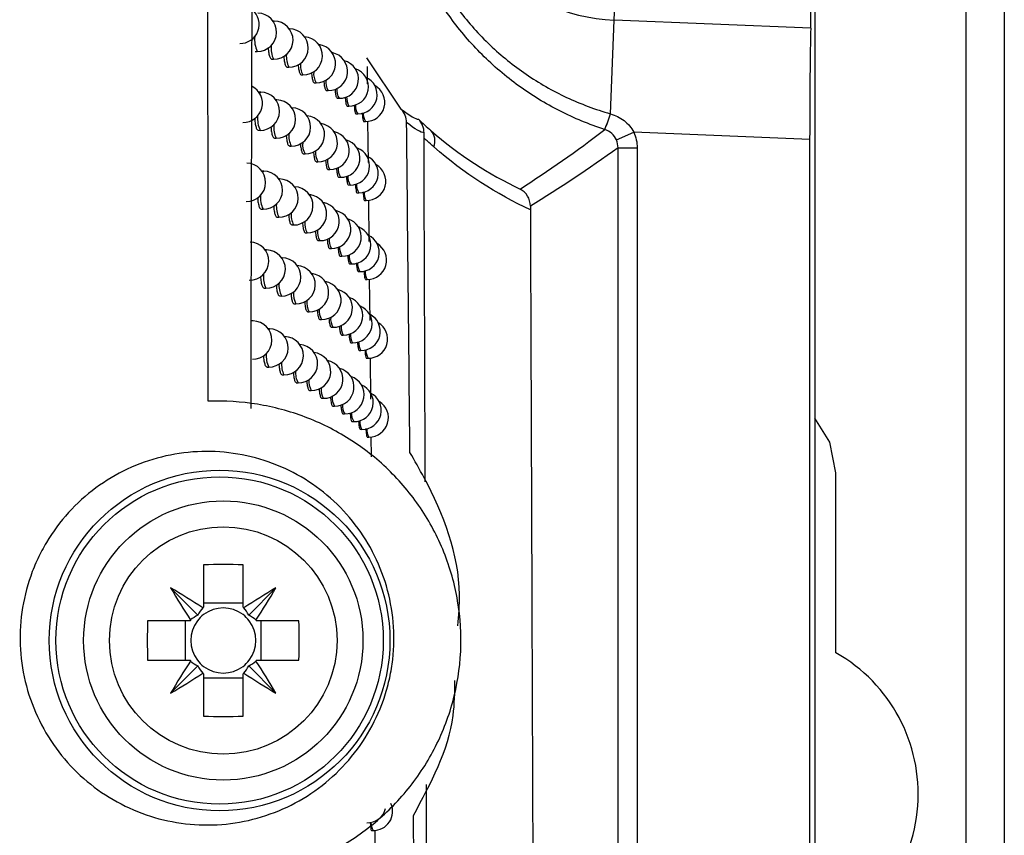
# Model space of a CAD drawing. Header units: millimetres. Extents: x 15231 to 16570, y 10019 to 11489.
# Tile 111 of 206: x 16110 to 16136, y 10589 to 10610. Entities that reach past the tile are written whole.
import ezdxf

# ---------------------------------------------------------------- set-up
doc = ezdxf.new("R2010")
doc.units = ezdxf.units.MM

msp = doc.modelspace()

# ---------------------------------------------------------------- linework, layer by layer
at = {"color": 7, "linetype": 'Continuous', "lineweight": 25}
for p, q in [((16131.091, 10924.651), (16131.091, 10564.564)), ((16135.047, 10564.608), (16135.047, 10924.608)), ((16136.047, 10924.608), (16136.047, 10564.608)), ((16125.852, 10609.842), (16125.886, 10610.673)), ((16116.965, 10609.817), (16116.932, 10609.818)), ((16125.751, 10607.393), (16125.852, 10609.842)), ((16130.987, 10609.632), (16125.852, 10609.842)), ((16117.364, 10609.612), (16117.36, 10609.612)), ((16116.471, 10609.024), (16116.519, 10609.023)), ((16116.898, 10608.818), (16116.947, 10608.817)), ((16120.286, 10607.511), (16119.389, 10608.853)), ((16117.297, 10608.613), (16117.346, 10608.612)), ((16119.392, 10608.627), (16119.397, 10608.178)), ((16117.668, 10608.408), (16117.716, 10608.407)), ((16116.614, 10607.959), (16116.563, 10607.959)), ((16118.01, 10608.204), (16118.059, 10608.203)), ((16118.325, 10608), (16118.373, 10607.999)), ((16117.034, 10607.753), (16117.009, 10607.753)), ((16118.611, 10607.797), (16118.659, 10607.796)), ((16118.869, 10607.594), (16118.917, 10607.593)), ((16119.1, 10607.392), (16119.146, 10607.391)), ((16119.302, 10607.19), (16119.348, 10607.189)), ((16119.407, 10607.199), (16119.418, 10606.115)), ((16116.548, 10606.96), (16116.596, 10606.959)), ((16116.968, 10606.754), (16117.016, 10606.753)), ((16125.908, 10606.707), (16126.366, 10606.909)), ((16130.96, 10606.72), (16126.366, 10606.909)), ((16130.96, 10564.695), (16130.96, 10606.72)), ((16117.36, 10606.549), (16117.408, 10606.548)), ((16125.951, 10569.704), (16125.951, 10606.505)), ((16125.951, 10606.505), (16126.451, 10606.505)), ((16126.451, 10606.505), (16126.451, 10569.204)), ((16117.723, 10606.344), (16117.772, 10606.343)), ((16116.69, 10605.895), (16116.645, 10605.896)), ((16118.06, 10606.14), (16118.108, 10606.139)), ((16118.368, 10605.936), (16118.416, 10605.936)), ((16117.102, 10605.69), (16117.085, 10605.69)), ((16118.649, 10605.733), (16118.696, 10605.732)), ((16118.902, 10605.531), (16118.949, 10605.53)), ((16119.127, 10605.328), (16119.174, 10605.328)), ((16119.326, 10605.127), (16119.372, 10605.126)), ((16119.428, 10605.136), (16119.44, 10604.053)), ((16116.624, 10604.896), (16116.672, 10604.895)), ((16117.036, 10604.691), (16117.085, 10604.69)), ((16117.421, 10604.486), (16117.469, 10604.485)), ((16117.778, 10604.281), (16117.826, 10604.28)), ((16118.108, 10604.077), (16118.156, 10604.076)), ((16118.41, 10603.874), (16118.458, 10603.873)), ((16116.765, 10603.833), (16116.727, 10603.834)), ((16117.17, 10603.628), (16117.16, 10603.628)), ((16118.686, 10603.671), (16118.733, 10603.67)), ((16118.934, 10603.468), (16118.981, 10603.467)), ((16119.155, 10603.266), (16119.202, 10603.265)), ((16119.45, 10603.073), (16119.461, 10601.992)), ((16116.698, 10602.834), (16116.747, 10602.833)), ((16119.349, 10603.064), (16119.395, 10603.064)), ((16117.103, 10602.629), (16117.152, 10602.628)), ((16117.481, 10602.424), (16117.53, 10602.423)), ((16117.832, 10602.219), (16117.88, 10602.219)), ((16116.413, 10601.978), (16116.362, 10601.979)), ((16118.155, 10602.016), (16118.204, 10602.015)), ((16118.452, 10601.812), (16118.5, 10601.811)), ((16116.838, 10601.772), (16116.808, 10601.772)), ((16117.236, 10601.567), (16117.233, 10601.567)), ((16118.722, 10601.609), (16118.77, 10601.608)), ((16118.966, 10601.407), (16119.013, 10601.406)), ((16119.182, 10601.205), (16119.229, 10601.204)), ((16119.471, 10601.011), (16119.482, 10599.932)), ((16116.772, 10600.773), (16116.82, 10600.772)), ((16119.372, 10601.003), (16119.418, 10601.002)), ((16117.169, 10600.568), (16117.218, 10600.567)), ((16117.54, 10600.363), (16117.589, 10600.362)), ((16117.885, 10600.159), (16117.933, 10600.158)), ((16118.202, 10599.955), (16118.25, 10599.954)), ((16118.494, 10599.752), (16118.541, 10599.751)), ((16118.758, 10599.549), (16118.806, 10599.548)), ((16118.997, 10599.346), (16119.044, 10599.345)), ((16119.209, 10599.144), (16119.256, 10599.144)), ((16119.492, 10598.95), (16119.497, 10598.429)), ((16119.395, 10598.943), (16119.441, 10598.942)), ((16131.647, 10593.303), (16131.647, 10598.008)), ((16115.119, 10595.601), (16115.119, 10594.491)), ((16116.149, 10594.491), (16116.149, 10595.601)), ((16114.969, 10594.288), (16114.258, 10594.999)), ((16116.298, 10594.288), (16117.009, 10594.999)), ((16115.119, 10594.607), (16116.149, 10594.607)), ((16114.766, 10594.139), (16113.656, 10594.139)), ((16114.65, 10593.109), (16114.65, 10594.139)), ((16117.611, 10594.139), (16116.501, 10594.139)), ((16116.617, 10594.139), (16116.617, 10593.109)), ((16113.656, 10593.109), (16114.766, 10593.109)), ((16116.501, 10593.109), (16117.611, 10593.109)), ((16114.969, 10592.959), (16114.258, 10592.248)), ((16116.298, 10592.959), (16117.009, 10592.248)), ((16115.119, 10592.756), (16115.119, 10591.646)), ((16116.149, 10592.64), (16115.119, 10592.64)), ((16116.149, 10591.646), (16116.149, 10592.756)), ((16119.505, 10588.658), (16119.551, 10588.657)), ((16119.592, 10588.663), (16119.601, 10587.766))]:
    msp.add_line(p, q, dxfattribs=at)
at = {"color": 7, "linetype": 'Continuous', "lineweight": 25, "flags": 128}
for points in [[(16116.945, 10609.799), (16116.964, 10609.817), (16116.965, 10609.817)], [(16117.36, 10609.611), (16117.363, 10609.612), (16117.364, 10609.612)], [(16116.586, 10607.922), (16116.614, 10607.959), (16116.614, 10607.959)], [(16117.018, 10607.741), (16117.034, 10607.753), (16117.034, 10607.753)], [(16116.665, 10605.866), (16116.69, 10605.895), (16116.69, 10605.895)], [(16117.09, 10605.683), (16117.102, 10605.69), (16117.102, 10605.69)], [(16116.743, 10603.811), (16116.764, 10603.833), (16116.765, 10603.833)], [(16117.162, 10603.625), (16117.169, 10603.628), (16117.17, 10603.628)], [(16116.819, 10601.756), (16116.838, 10601.772), (16116.838, 10601.772)], [(16117.233, 10601.566), (16117.236, 10601.567), (16117.236, 10601.567)], [(16131.647, 10598.008), (16131.487, 10598.811), (16131.091, 10599.432)]]:
    msp.add_lwpolyline(points, dxfattribs=at)
at = {"color": 7, "linetype": 'Continuous', "lineweight": 25}
for centre, radius in [((16115.537, 10593.624), 4.452), ((16115.537, 10593.624), 4.278), ((16115.634, 10593.624), 3.65), ((16115.634, 10593.624), 2.973)]:
    msp.add_circle(centre, radius, dxfattribs=at)
for centre, radius, start, end in [((16126.047, 10614.608), 4.77, 92.3498, 267.6502), ((16116.071, 10609.729), 0.5, 268.9784, 50.0938), ((16116.528, 10609.523), 0.5, 268.9784, 88.9784), ((16116.956, 10609.317), 0.5, 268.9784, 88.9784), ((16117.355, 10609.112), 0.5, 268.9784, 88.9784), ((16117.216, 10609.338), 0.765, 174.768, 204.324), ((16117.725, 10608.907), 0.5, 268.9784, 86.1335), ((16117.604, 10609.119), 0.723, 175.8802, 204.6457), ((16118.068, 10608.703), 0.5, 268.9784, 82.6648), ((16118.382, 10608.499), 0.5, 268.9784, 79.0095), ((16117.968, 10608.902), 0.687, 176.8976, 204.9612), ((16118.668, 10608.296), 0.5, 268.9784, 75.1266), ((16118.134, 10608.651), 0.484, 172.8311, 210.2781), ((16118.456, 10608.437), 0.461, 173.7408, 210.5439), ((16118.925, 10608.093), 0.5, 268.9784, 70.9682), ((16118.752, 10608.225), 0.441, 174.5857, 210.8015), ((16119.155, 10607.891), 0.5, 268.9784, 66.4784), ((16116.157, 10607.665), 0.5, 268.9784, 62.6035), ((16116.605, 10607.459), 0.5, 268.9784, 88.9784), ((16119.022, 10608.015), 0.424, 175.3658, 211.0482), ((16119.357, 10607.689), 0.5, 268.9784, 61.5982), ((16117.025, 10607.253), 0.5, 268.9784, 88.9784), ((16119.266, 10607.806), 0.409, 176.0787, 211.2811), ((16117.417, 10607.048), 0.5, 268.9784, 88.9784), ((16119.484, 10607.598), 0.396, 176.7202, 211.4965), ((16117.281, 10607.27), 0.752, 175.0941, 204.4158), ((16117.781, 10606.843), 0.5, 268.9784, 85.3163), ((16119.676, 10607.392), 0.385, 177.2847, 211.6907), ((16122.772, 10608.249), 3.099, 335.8831, 343.9696), ((16122.766, 10608.25), 3.108, 335.9204, 343.9853), ((16117.664, 10607.051), 0.713, 176.162, 204.7311), ((16118.117, 10606.639), 0.5, 268.9784, 81.8586), ((16120.773, 10606.684), 0.394, 336.4971, 42.881), ((16118.023, 10606.835), 0.678, 177.1438, 205.0405), ((16118.425, 10606.435), 0.5, 268.9784, 78.2115), ((16118.705, 10606.232), 0.5, 268.9784, 74.3345), ((16118.185, 10606.585), 0.478, 173.0554, 210.3425), ((16118.501, 10606.372), 0.457, 173.9368, 210.6028), ((16118.958, 10606.03), 0.5, 268.9784, 70.1806), ((16118.792, 10606.16), 0.438, 174.7555, 210.8545), ((16119.183, 10605.828), 0.5, 268.9784, 65.6958), ((16116.241, 10605.601), 0.5, 268.9784, 88.9784), ((16119.057, 10605.95), 0.421, 175.511, 211.0951), ((16119.381, 10605.626), 0.5, 268.9784, 60.8202), ((16116.681, 10605.395), 0.5, 268.9784, 88.9784), ((16117.093, 10605.19), 0.5, 268.9784, 88.9784), ((16119.296, 10605.741), 0.406, 176.2005, 211.3216), ((16117.478, 10604.985), 0.5, 268.9784, 87.7949), ((16119.51, 10605.534), 0.394, 176.8196, 211.5305), ((16117.346, 10605.203), 0.741, 175.4054, 204.5054), ((16117.835, 10604.78), 0.5, 268.9784, 84.5046), ((16119.698, 10605.328), 0.384, 177.3631, 211.7181), ((16117.723, 10604.985), 0.703, 176.4327, 204.8145), ((16118.165, 10604.576), 0.5, 268.9784, 81.057), ((16118.076, 10604.769), 0.67, 177.381, 205.118), ((16118.467, 10604.373), 0.5, 268.9784, 77.4175), ((16118.742, 10604.17), 0.5, 268.9784, 73.546), ((16118.234, 10604.52), 0.473, 173.2719, 210.4054), ((16118.545, 10604.307), 0.452, 174.1262, 210.6602), ((16118.99, 10603.967), 0.5, 268.9784, 69.3962), ((16118.831, 10604.096), 0.434, 174.9196, 210.9061), ((16119.211, 10603.765), 0.5, 268.9784, 64.9154), ((16116.323, 10603.539), 0.5, 268.9784, 88.9784), ((16119.091, 10603.886), 0.418, 175.6511, 211.1406), ((16119.404, 10603.564), 0.5, 268.9784, 60.0457), ((16116.756, 10603.333), 0.5, 268.9784, 88.9784), ((16117.161, 10603.128), 0.5, 268.9784, 88.9784), ((16119.326, 10603.678), 0.404, 176.3177, 211.3607), ((16117.538, 10602.923), 0.5, 268.9784, 86.9764), ((16119.536, 10603.47), 0.392, 176.9152, 211.5632), ((16117.41, 10603.137), 0.729, 175.7033, 204.5929), ((16117.889, 10602.718), 0.5, 268.9784, 83.6983), ((16119.72, 10603.265), 0.382, 177.4383, 211.7443), ((16117.781, 10602.92), 0.694, 176.693, 204.8961), ((16118.213, 10602.515), 0.5, 268.9784, 80.26), ((16118.129, 10602.705), 0.663, 177.6097, 205.1938), ((16118.509, 10602.311), 0.5, 268.9784, 76.6273), ((16118.779, 10602.108), 0.5, 268.9784, 72.7608), ((16118.283, 10602.456), 0.468, 173.4811, 210.4668), ((16119.022, 10601.906), 0.5, 268.9784, 68.6149), ((16118.589, 10602.243), 0.448, 174.3092, 210.7161), ((16118.869, 10602.033), 0.43, 175.078, 210.9562), ((16119.238, 10601.704), 0.5, 268.9784, 63.1362), ((16116.404, 10601.478), 0.5, 268.9784, 88.9784), ((16119.125, 10601.823), 0.415, 175.7862, 211.1847), ((16119.427, 10601.502), 0.5, 268.9784, 59.2749), ((16116.829, 10601.272), 0.5, 268.9784, 88.9784), ((16117.227, 10601.067), 0.5, 268.9784, 88.9784), ((16119.356, 10601.615), 0.402, 176.4306, 211.3986), ((16117.598, 10600.862), 0.5, 268.9784, 86.1639), ((16119.561, 10601.408), 0.39, 177.007, 211.5947), ((16117.474, 10601.072), 0.719, 175.989, 204.6785), ((16117.942, 10600.658), 0.5, 268.9784, 82.8969), ((16119.742, 10601.203), 0.381, 177.5102, 211.7695), ((16117.839, 10600.856), 0.685, 176.9436, 204.9759), ((16118.259, 10600.454), 0.5, 268.9784, 79.4672), ((16118.007, 10600.606), 0.484, 172.8226, 210.2757), ((16118.55, 10600.251), 0.5, 268.9784, 75.8409), ((16118.815, 10600.048), 0.5, 268.9784, 71.979), ((16118.332, 10600.393), 0.463, 173.6833, 210.5268), ((16119.053, 10599.845), 0.5, 268.9784, 67.8369), ((16118.632, 10600.181), 0.444, 174.4859, 210.7706), ((16118.907, 10599.971), 0.427, 175.2309, 211.005), ((16119.265, 10599.643), 0.5, 268.9784, 63.9376), ((16119.159, 10599.762), 0.412, 175.9164, 211.2275), ((16119.45, 10599.442), 0.5, 268.9784, 58.5078), ((16119.385, 10599.554), 0.4, 176.5393, 211.4352), ((16119.587, 10599.347), 0.389, 177.0952, 211.6251), ((16119.763, 10599.142), 0.379, 177.5791, 211.7937), ((16115.634, 10581.862), 13.748, 87.8532, 92.1468), ((16101.446, 10573.431), 25.087, 57.0317, 59.2889), ((16135.826, 10607.811), 25.087, 210.7111, 212.9683), ((16129.821, 10573.431), 25.087, 120.7111, 122.9683), ((16095.441, 10607.811), 25.087, 327.0317, 329.2889), ((16115.634, 10593.624), 1.009, 120.6959, 122.1131), ((16115.634, 10593.624), 0.851, 52.7589, 127.2411), ((16115.634, 10593.624), 1.009, 57.8869, 59.3041), ((16127.395, 10593.624), 13.748, 177.8532, 182.1468), ((16115.634, 10593.624), 1.009, 147.8869, 149.3041), ((16115.634, 10593.624), 0.851, 142.7589, 217.2411), ((16115.634, 10593.624), 0.851, 127.2411, 142.7589), ((16115.634, 10593.624), 0.851, 37.2411, 52.7589), ((16115.634, 10593.624), 0.851, 322.7589, 37.2411), ((16115.634, 10593.624), 1.009, 30.6959, 32.1131), ((16103.872, 10593.624), 13.748, 357.8532, 2.1468), ((16129.547, 10589.608), 4.25, 291.2974, 60.3884), ((16135.826, 10579.436), 25.087, 147.0317, 149.2889), ((16115.634, 10593.624), 1.009, 210.6959, 212.1131), ((16115.634, 10593.624), 0.851, 217.2411, 232.7589), ((16115.634, 10593.624), 0.851, 307.2411, 322.7589), ((16115.634, 10593.624), 1.009, 327.8869, 329.3041), ((16095.441, 10579.436), 25.087, 30.7111, 32.9683), ((16115.634, 10593.624), 0.851, 232.7589, 307.2411), ((16101.446, 10613.816), 25.087, 300.7111, 302.9683), ((16115.634, 10593.624), 1.009, 237.8869, 239.3041), ((16115.634, 10593.624), 1.009, 300.6959, 302.1131), ((16129.821, 10613.816), 25.087, 237.0317, 239.2889), ((16115.634, 10605.385), 13.748, 267.8532, 272.1468), ((16119.394, 10589.358), 0.5, 268.9784, 345.2901), ((16119.56, 10589.157), 0.5, 268.9784, 24.1101), ((16119.868, 10588.854), 0.374, 177.8805, 211.9003)]:
    msp.add_arc(centre, radius, start, end, dxfattribs=at)
for centre, major_axis, ratio, start_param, end_param in [((16130.977, 10610.464), (0, 1.001), 0.01744, 3.729908, 4.711673), ((16131.021, 10606.718), (0, 3.503), 0.01744, 0.588315, 1.57008), ((16115.803, 10593.867), (0.561, 0.803), 0.953027, 1.471745, 1.706348), ((16115.464, 10593.867), (-0.561, 0.803), 0.953027, 4.576838, 4.811441), ((16115.39, 10593.454), (0.803, 0.561), 0.953027, 1.435245, 1.669848), ((16115.877, 10593.454), (0.803, -0.561), 0.953027, 1.471745, 1.706348), ((16115.39, 10593.793), (0.803, -0.561), 0.953027, 4.613337, 4.84794), ((16115.877, 10593.793), (0.803, 0.561), 0.953027, 4.576838, 4.811441), ((16115.803, 10593.38), (-0.561, 0.803), 0.953027, 1.435245, 1.669848), ((16115.464, 10593.38), (0.561, 0.803), 0.953027, 4.613337, 4.84794)]:
    msp.add_ellipse(centre, major_axis=major_axis, ratio=ratio, start_param=start_param, end_param=end_param, dxfattribs=at)
for points in [[(16115.241, 10599.877), (16115.21, 10633.466), (16115.189, 10667.076), (16115.176, 10700.696)], [(16120.425, 10607.161), (16120.424, 10607.29), (16120.374, 10607.415), (16120.286, 10607.511)], [(16120.286, 10607.511), (16120.511, 10607.335), (16120.662, 10607.254), (16120.736, 10607.248)], [(16125.751, 10607.393), (16125.752, 10607.393), (16125.753, 10607.393), (16125.754, 10607.392)], [(16120.512, 10598.542), (16120.484, 10601.412), (16120.455, 10604.285), (16120.425, 10607.161)], [(16120.88, 10606.893), (16120.804, 10606.901), (16120.651, 10606.984), (16120.425, 10607.161)], [(16121.061, 10606.952), (16121.798, 10606.31), (16122.58, 10605.81), (16123.389, 10605.425)], [(16123.389, 10605.425), (16124.133, 10605.904), (16124.872, 10606.415), (16125.604, 10606.982)], [(16125.604, 10606.982), (16125.603, 10606.982), (16125.602, 10606.982), (16125.601, 10606.983)], [(16125.908, 10606.707), (16125.851, 10606.837), (16125.739, 10606.938), (16125.604, 10606.982)], [(16120.88, 10606.756), (16120.88, 10606.802), (16120.88, 10606.848), (16120.88, 10606.893)], [(16125.951, 10606.505), (16125.951, 10606.575), (16125.936, 10606.643), (16125.908, 10606.707)], [(16126.366, 10606.909), (16126.422, 10606.781), (16126.451, 10606.645), (16126.451, 10606.505)], [(16123.66, 10604.882), (16122.78, 10605.292), (16121.931, 10605.83), (16121.134, 10606.527)], [(16125.951, 10606.505), (16125.187, 10605.948), (16124.424, 10605.447), (16123.66, 10604.978)], [(16123.66, 10604.978), (16123.66, 10604.946), (16123.66, 10604.913), (16123.66, 10604.882)]]:
    msp.add_open_spline(points, degree=3, dxfattribs=at)
for points, knots in [([(16117.145, 10698.002), (16116.892, 10681.619), (16116.712, 10665.225), (16116.459, 10632.445), (16116.386, 10616.063), (16116.35, 10599.69)], [0, 0, 0, 0, 0.5, 0.5, 1, 1, 1, 1]), ([(16125.601, 10606.983), (16125.197, 10607.113), (16124.806, 10607.274), (16124.05, 10607.657), (16123.69, 10607.878), (16123.014, 10608.369), (16122.696, 10608.64), (16122.249, 10609.087), (16122.105, 10609.243), (16121.831, 10609.563), (16121.702, 10609.727), (16121.333, 10610.235), (16121.115, 10610.591), (16120.733, 10611.34), (16120.571, 10611.734), (16120.312, 10612.531), (16120.214, 10612.938), (16120.083, 10613.769), (16120.05, 10614.196), (16120.05, 10615.036), (16120.084, 10615.453), (16120.215, 10616.282), (16120.315, 10616.697), (16120.576, 10617.497), (16120.737, 10617.883), (16121.022, 10618.441), (16121.124, 10618.624), (16121.344, 10618.983), (16121.463, 10619.159), (16121.834, 10619.669), (16122.106, 10619.987), (16122.698, 10620.577), (16123.019, 10620.851), (16124.046, 10621.594), (16124.793, 10621.973), (16125.601, 10622.233)], [0, 0, 0, 0, 0.0625, 0.0625, 0.125, 0.125, 0.1875, 0.1875, 0.21875, 0.21875, 0.25, 0.25, 0.3125, 0.3125, 0.375, 0.375, 0.4375, 0.4375, 0.5, 0.5, 0.5625, 0.5625, 0.625, 0.625, 0.6875, 0.6875, 0.71875, 0.71875, 0.75, 0.75, 0.8125, 0.8125, 0.875, 0.875, 1, 1, 1, 1]), ([(16125.751, 10621.823), (16124.964, 10621.599), (16124.233, 10621.257), (16123.222, 10620.567), (16122.906, 10620.312), (16122.322, 10619.758), (16122.053, 10619.458), (16121.684, 10618.973), (16121.566, 10618.805), (16121.348, 10618.463), (16121.246, 10618.289), (16120.963, 10617.756), (16120.803, 10617.386), (16120.542, 10616.618), (16120.442, 10616.219), (16120.311, 10615.422), (16120.278, 10615.02), (16120.277, 10614.211), (16120.31, 10613.8), (16120.441, 10613), (16120.539, 10612.609), (16120.732, 10612.035), (16120.805, 10611.846), (16120.966, 10611.473), (16121.054, 10611.288), (16121.339, 10610.751), (16121.556, 10610.411), (16121.922, 10609.93), (16122.05, 10609.774), (16122.32, 10609.472), (16122.463, 10609.325), (16122.904, 10608.905), (16123.218, 10608.652), (16123.883, 10608.197), (16124.236, 10607.995), (16124.976, 10607.648), (16125.357, 10607.505), (16125.751, 10607.393)], [0, 0, 0, 0, 0.125, 0.125, 0.1875, 0.1875, 0.25, 0.25, 0.28125, 0.28125, 0.3125, 0.3125, 0.375, 0.375, 0.4375, 0.4375, 0.5, 0.5, 0.5625, 0.5625, 0.625, 0.625, 0.65625, 0.65625, 0.6875, 0.6875, 0.75, 0.75, 0.78125, 0.78125, 0.8125, 0.8125, 0.875, 0.875, 0.9375, 0.9375, 1, 1, 1, 1]), ([(16116.808, 10609.121), (16116.809, 10609.096), (16116.814, 10609.019), (16116.834, 10608.919), (16116.864, 10608.834), (16116.887, 10608.824), (16116.898, 10608.819)], [0, 0, 0, 0, 0.134658, 0.425922, 0.717771, 1, 1, 1, 1]), ([(16117.214, 10608.9), (16117.216, 10608.881), (16117.22, 10608.809), (16117.238, 10608.714), (16117.265, 10608.628), (16117.287, 10608.619), (16117.297, 10608.614)], [0, 0, 0, 0, 0.1100342, 0.4100084, 0.7103542, 1, 1, 1, 1]), ([(16117.592, 10608.681), (16117.593, 10608.667), (16117.597, 10608.6), (16117.613, 10608.509), (16117.638, 10608.424), (16117.658, 10608.414), (16117.668, 10608.409)], [0, 0, 0, 0, 0.083791, 0.392936, 0.702284, 1, 1, 1, 1]), ([(16117.942, 10608.461), (16117.942, 10608.452), (16117.946, 10608.391), (16117.96, 10608.305), (16117.983, 10608.219), (16118.002, 10608.21), (16118.011, 10608.205)], [0, 0, 0, 0, 0.055778, 0.374595, 0.693494, 1, 1, 1, 1]), ([(16118.263, 10608.243), (16118.263, 10608.239), (16118.266, 10608.183), (16118.279, 10608.101), (16118.3, 10608.015), (16118.317, 10608.006), (16118.325, 10608.001)], [0, 0, 0, 0, 0.025822, 0.35486, 0.68391, 1, 1, 1, 1]), ([(16118.555, 10608.034), (16118.555, 10608.032), (16118.558, 10607.978), (16118.569, 10607.898), (16118.588, 10607.812), (16118.604, 10607.803), (16118.611, 10607.798)], [0, 0, 0, 0, 0.015484, 0.347996, 0.680505, 1, 1, 1, 1]), ([(16118.819, 10607.827), (16118.82, 10607.826), (16118.822, 10607.774), (16118.832, 10607.695), (16118.849, 10607.609), (16118.863, 10607.6), (16118.869, 10607.595)], [0, 0, 0, 0, 0.005109, 0.340979, 0.676888, 1, 1, 1, 1]), ([(16119.056, 10607.62), (16119.059, 10607.576), (16119.066, 10607.489), (16119.082, 10607.408), (16119.094, 10607.398), (16119.1, 10607.393)], [0, 0, 0, 0, 0.332778, 0.672545, 1, 1, 1, 1]), ([(16116.452, 10607.273), (16116.454, 10607.245), (16116.459, 10607.164), (16116.481, 10607.061), (16116.512, 10606.975), (16116.536, 10606.965), (16116.548, 10606.96)], [0, 0, 0, 0, 0.1513432, 0.4366374, 0.7226987, 1, 1, 1, 1]), ([(16119.264, 10607.413), (16119.267, 10607.372), (16119.273, 10607.286), (16119.286, 10607.206), (16119.297, 10607.196), (16119.302, 10607.191)], [0, 0, 0, 0, 0.32335, 0.667441, 1, 1, 1, 1]), ([(16120.736, 10607.248), (16120.789, 10607.198), (16120.842, 10607.149), (16120.895, 10607.101), (16120.95, 10607.05), (16121.006, 10607.001), (16121.061, 10606.952)], [0, 0, 0, 0, 0.0003480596, 0.0003480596, 0.0003480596, 0.0007104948, 0.0007104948, 0.0007104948, 0.0007104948]), ([(16120.88, 10606.893), (16120.881, 10606.961), (16120.868, 10607.026), (16120.818, 10607.148), (16120.781, 10607.203), (16120.736, 10607.248)], [0, 0, 0, 0, 0.5, 0.5, 1, 1, 1, 1]), ([(16125.754, 10607.392), (16125.883, 10607.355), (16126.004, 10607.295), (16126.215, 10607.132), (16126.304, 10607.029), (16126.366, 10606.909)], [0, 0, 0, 0, 0.5, 0.5, 1, 1, 1, 1]), ([(16116.879, 10607.053), (16116.881, 10607.029), (16116.886, 10606.954), (16116.905, 10606.855), (16116.934, 10606.77), (16116.957, 10606.76), (16116.968, 10606.755)], [0, 0, 0, 0, 0.128138, 0.421714, 0.715815, 1, 1, 1, 1]), ([(16117.279, 10606.833), (16117.28, 10606.815), (16117.284, 10606.744), (16117.301, 10606.65), (16117.328, 10606.564), (16117.349, 10606.555), (16117.36, 10606.55)], [0, 0, 0, 0, 0.103458, 0.405738, 0.708341, 1, 1, 1, 1]), ([(16120.913, 10597.775), (16120.902, 10600.754), (16120.891, 10603.746), (16120.88, 10606.742), (16120.88, 10606.756)], [0, 0, 0, 0, 0.995311, 1, 1, 1, 1]), ([(16121.134, 10606.527), (16121.076, 10606.578), (16121.017, 10606.63), (16120.959, 10606.683), (16120.933, 10606.707), (16120.906, 10606.732), (16120.88, 10606.756)], [0, 0, 0, 0, 0.0003692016, 0.0003692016, 0.0003692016, 0.000538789, 0.000538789, 0.000538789, 0.000538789]), ([(16117.65, 10606.613), (16117.65, 10606.6), (16117.654, 10606.535), (16117.67, 10606.445), (16117.694, 10606.36), (16117.714, 10606.35), (16117.724, 10606.345)], [0, 0, 0, 0, 0.077172, 0.38861, 0.700218, 1, 1, 1, 1]), ([(16117.992, 10606.394), (16117.993, 10606.386), (16117.996, 10606.326), (16118.01, 10606.241), (16118.033, 10606.155), (16118.051, 10606.146), (16118.06, 10606.141)], [0, 0, 0, 0, 0.049129, 0.370224, 0.69138, 1, 1, 1, 1]), ([(16118.307, 10606.178), (16118.308, 10606.174), (16118.31, 10606.119), (16118.323, 10606.038), (16118.343, 10605.952), (16118.36, 10605.942), (16118.368, 10605.937)], [0, 0, 0, 0, 0.023448, 0.353294, 0.683145, 1, 1, 1, 1]), ([(16118.594, 10605.97), (16118.594, 10605.968), (16118.596, 10605.914), (16118.608, 10605.834), (16118.626, 10605.748), (16118.641, 10605.739), (16118.649, 10605.734)], [0, 0, 0, 0, 0.013447, 0.346629, 0.679813, 1, 1, 1, 1]), ([(16118.853, 10605.762), (16118.853, 10605.762), (16118.855, 10605.71), (16118.865, 10605.632), (16118.882, 10605.546), (16118.895, 10605.536), (16118.902, 10605.532)], [0, 0, 0, 0, 0.003173, 0.339658, 0.676196, 1, 1, 1, 1]), ([(16119.085, 10605.555), (16119.088, 10605.513), (16119.095, 10605.426), (16119.11, 10605.344), (16119.122, 10605.334), (16119.128, 10605.329)], [0, 0, 0, 0, 0.331224, 0.671718, 1, 1, 1, 1]), ([(16123.66, 10604.978), (16123.661, 10605.073), (16123.634, 10605.165), (16123.538, 10605.32), (16123.469, 10605.384), (16123.389, 10605.425)], [0, 0, 0, 0, 0.5, 0.5, 1, 1, 1, 1]), ([(16116.53, 10605.205), (16116.532, 10605.179), (16116.537, 10605.099), (16116.558, 10604.997), (16116.588, 10604.912), (16116.612, 10604.902), (16116.624, 10604.897)], [0, 0, 0, 0, 0.14489, 0.432493, 0.720792, 1, 1, 1, 1]), ([(16119.289, 10605.349), (16119.292, 10605.308), (16119.297, 10605.223), (16119.31, 10605.143), (16119.321, 10605.133), (16119.326, 10605.128)], [0, 0, 0, 0, 0.321865, 0.666632, 1, 1, 1, 1]), ([(16116.95, 10604.985), (16116.951, 10604.964), (16116.956, 10604.889), (16116.974, 10604.792), (16117.003, 10604.707), (16117.025, 10604.697), (16117.036, 10604.692)], [0, 0, 0, 0, 0.121622, 0.417502, 0.71385, 1, 1, 1, 1]), ([(16123.66, 10604.882), (16123.664, 10603.778), (16123.672, 10601.57), (16123.685, 10598.262), (16123.697, 10594.955), (16123.709, 10591.651), (16123.722, 10588.348), (16123.735, 10585.048), (16123.748, 10581.75), (16123.761, 10578.453), (16123.774, 10575.159), (16123.783, 10572.965), (16123.788, 10571.867)], [0, 0, 0, 0, 0.100005, 0.200007, 0.300006, 0.400004, 0.5, 0.599997, 0.699995, 0.799994, 0.899995, 1, 1, 1, 1]), ([(16117.342, 10604.766), (16117.343, 10604.749), (16117.347, 10604.68), (16117.364, 10604.587), (16117.39, 10604.501), (16117.411, 10604.492), (16117.421, 10604.487)], [0, 0, 0, 0, 0.096891, 0.401465, 0.706322, 1, 1, 1, 1]), ([(16117.706, 10604.547), (16117.706, 10604.535), (16117.71, 10604.471), (16117.725, 10604.382), (16117.749, 10604.297), (16117.769, 10604.287), (16117.778, 10604.282)], [0, 0, 0, 0, 0.070565, 0.384286, 0.698148, 1, 1, 1, 1]), ([(16118.042, 10604.328), (16118.043, 10604.321), (16118.046, 10604.262), (16118.059, 10604.178), (16118.082, 10604.093), (16118.099, 10604.083), (16118.108, 10604.078)], [0, 0, 0, 0, 0.042498, 0.365859, 0.689264, 1, 1, 1, 1]), ([(16118.351, 10604.114), (16118.351, 10604.111), (16118.354, 10604.056), (16118.366, 10603.975), (16118.386, 10603.889), (16118.403, 10603.879), (16118.41, 10603.875)], [0, 0, 0, 0, 0.021345, 0.351903, 0.68246, 1, 1, 1, 1]), ([(16118.632, 10603.906), (16118.632, 10603.905), (16118.635, 10603.851), (16118.646, 10603.772), (16118.664, 10603.686), (16118.679, 10603.676), (16118.686, 10603.672)], [0, 0, 0, 0, 0.011436, 0.345276, 0.679123, 1, 1, 1, 1]), ([(16118.886, 10603.699), (16118.886, 10603.699), (16118.888, 10603.647), (16118.898, 10603.569), (16118.914, 10603.483), (16118.927, 10603.474), (16118.934, 10603.469)], [0, 0, 0, 0, 0.001262, 0.33835, 0.675507, 1, 1, 1, 1]), ([(16119.113, 10603.492), (16119.116, 10603.45), (16119.123, 10603.363), (16119.138, 10603.282), (16119.149, 10603.272), (16119.155, 10603.267)], [0, 0, 0, 0, 0.329686, 0.670898, 1, 1, 1, 1]), ([(16116.607, 10603.139), (16116.608, 10603.114), (16116.613, 10603.036), (16116.634, 10602.935), (16116.663, 10602.85), (16116.687, 10602.84), (16116.698, 10602.835)], [0, 0, 0, 0, 0.138438, 0.428342, 0.718874, 1, 1, 1, 1]), ([(16119.313, 10603.286), (16119.316, 10603.245), (16119.321, 10603.16), (16119.334, 10603.081), (16119.344, 10603.07), (16119.349, 10603.065)], [0, 0, 0, 0, 0.320397, 0.665829, 1, 1, 1, 1]), ([(16117.019, 10602.919), (16117.02, 10602.899), (16117.024, 10602.826), (16117.043, 10602.73), (16117.071, 10602.644), (16117.093, 10602.635), (16117.103, 10602.63)], [0, 0, 0, 0, 0.115112, 0.413287, 0.711877, 1, 1, 1, 1]), ([(16117.404, 10602.7), (16117.404, 10602.685), (16117.408, 10602.617), (16117.425, 10602.525), (16117.451, 10602.439), (16117.471, 10602.43), (16117.481, 10602.425)], [0, 0, 0, 0, 0.090333, 0.397193, 0.704295, 1, 1, 1, 1]), ([(16117.761, 10602.481), (16117.762, 10602.471), (16117.765, 10602.408), (16117.78, 10602.32), (16117.804, 10602.235), (16117.823, 10602.225), (16117.832, 10602.22)], [0, 0, 0, 0, 0.063971, 0.379965, 0.696072, 1, 1, 1, 1]), ([(16118.091, 10602.263), (16118.092, 10602.257), (16118.094, 10602.2), (16118.108, 10602.117), (16118.13, 10602.031), (16118.147, 10602.021), (16118.155, 10602.017)], [0, 0, 0, 0, 0.035884, 0.3615, 0.687145, 1, 1, 1, 1]), ([(16118.394, 10602.051), (16118.394, 10602.048), (16118.397, 10601.994), (16118.409, 10601.913), (16118.429, 10601.827), (16118.445, 10601.818), (16118.452, 10601.813)], [0, 0, 0, 0, 0.019267, 0.350523, 0.681776, 1, 1, 1, 1]), ([(16118.67, 10601.844), (16118.67, 10601.842), (16118.672, 10601.789), (16118.683, 10601.71), (16118.701, 10601.624), (16118.715, 10601.615), (16118.722, 10601.61)], [0, 0, 0, 0, 0.00945, 0.343935, 0.678436, 1, 1, 1, 1]), ([(16118.919, 10601.637), (16118.923, 10601.593), (16118.93, 10601.505), (16118.947, 10601.423), (16118.959, 10601.413), (16118.966, 10601.408)], [0, 0, 0, 0, 0.336961, 0.674775, 1, 1, 1, 1]), ([(16119.141, 10601.43), (16119.144, 10601.388), (16119.151, 10601.301), (16119.165, 10601.221), (16119.177, 10601.211), (16119.182, 10601.206)], [0, 0, 0, 0, 0.328164, 0.670082, 1, 1, 1, 1]), ([(16116.682, 10601.074), (16116.683, 10601.05), (16116.688, 10600.974), (16116.708, 10600.874), (16116.738, 10600.789), (16116.76, 10600.779), (16116.772, 10600.774)], [0, 0, 0, 0, 0.13199, 0.424186, 0.716947, 1, 1, 1, 1]), ([(16119.337, 10601.224), (16119.34, 10601.183), (16119.345, 10601.099), (16119.358, 10601.019), (16119.367, 10601.009), (16119.372, 10601.004)], [0, 0, 0, 0, 0.3189454, 0.6650329, 1, 1, 1, 1]), ([(16117.087, 10600.855), (16117.088, 10600.836), (16117.092, 10600.764), (16117.11, 10600.669), (16117.137, 10600.583), (16117.159, 10600.574), (16117.169, 10600.569)], [0, 0, 0, 0, 0.108609, 0.40907, 0.709896, 1, 1, 1, 1]), ([(16117.465, 10600.636), (16117.465, 10600.621), (16117.469, 10600.555), (16117.485, 10600.464), (16117.511, 10600.378), (16117.531, 10600.369), (16117.54, 10600.364)], [0, 0, 0, 0, 0.083785, 0.392921, 0.702263, 1, 1, 1, 1]), ([(16117.815, 10600.417), (16117.816, 10600.408), (16117.819, 10600.346), (16117.834, 10600.26), (16117.857, 10600.174), (16117.876, 10600.164), (16117.885, 10600.16)], [0, 0, 0, 0, 0.057392, 0.375648, 0.693993, 1, 1, 1, 1]), ([(16118.14, 10600.199), (16118.14, 10600.194), (16118.143, 10600.138), (16118.156, 10600.056), (16118.177, 10599.97), (16118.194, 10599.961), (16118.202, 10599.956)], [0, 0, 0, 0, 0.02929, 0.357148, 0.685024, 1, 1, 1, 1]), ([(16118.437, 10599.99), (16118.437, 10599.987), (16118.439, 10599.933), (16118.451, 10599.853), (16118.47, 10599.767), (16118.486, 10599.757), (16118.494, 10599.753)], [0, 0, 0, 0, 0.017214, 0.349156, 0.681094, 1, 1, 1, 1]), ([(16114.599, 10587.448), (16115.029, 10587.389), (16115.457, 10587.373), (16116.099, 10587.412), (16116.313, 10587.436), (16116.741, 10587.505), (16116.954, 10587.551), (16117.58, 10587.719), (16117.983, 10587.871), (16118.565, 10588.162), (16118.756, 10588.27), (16119.126, 10588.505), (16119.304, 10588.632), (16119.816, 10589.037), (16120.129, 10589.341), (16120.553, 10589.852), (16120.686, 10590.03), (16120.931, 10590.397), (16121.043, 10590.586), (16121.247, 10590.976), (16121.338, 10591.177), (16121.501, 10591.591), (16121.572, 10591.805), (16121.747, 10592.449), (16121.817, 10592.887), (16121.861, 10593.781), (16121.833, 10594.225), (16121.686, 10595.094), (16121.564, 10595.526), (16121.236, 10596.341), (16121.03, 10596.727), (16120.538, 10597.455), (16120.256, 10597.789), (16119.79, 10598.24), (16119.627, 10598.382), (16119.285, 10598.65), (16119.106, 10598.776), (16118.559, 10599.121), (16118.175, 10599.313), (16117.571, 10599.541), (16117.364, 10599.608), (16116.947, 10599.719), (16116.737, 10599.764), (16116.103, 10599.867), (16115.675, 10599.894), (16115.241, 10599.877)], [0, 0, 0, 0, 0.0625, 0.0625, 0.09375, 0.09375, 0.125, 0.125, 0.1875, 0.1875, 0.21875, 0.21875, 0.25, 0.25, 0.3125, 0.3125, 0.34375, 0.34375, 0.375, 0.375, 0.40625, 0.40625, 0.4375, 0.4375, 0.5, 0.5, 0.5625, 0.5625, 0.625, 0.625, 0.6875, 0.6875, 0.75, 0.75, 0.78125, 0.78125, 0.8125, 0.8125, 0.875, 0.875, 0.90625, 0.90625, 0.9375, 0.9375, 1, 1, 1, 1]), ([(16118.707, 10599.782), (16118.707, 10599.781), (16118.709, 10599.729), (16118.72, 10599.65), (16118.737, 10599.564), (16118.751, 10599.554), (16118.758, 10599.55)], [0, 0, 0, 0, 0.00749, 0.342608, 0.677751, 1, 1, 1, 1]), ([(16118.951, 10599.575), (16118.955, 10599.532), (16118.962, 10599.444), (16118.978, 10599.362), (16118.991, 10599.352), (16118.997, 10599.347)], [0, 0, 0, 0, 0.335394, 0.673953, 1, 1, 1, 1]), ([(16119.169, 10599.369), (16119.172, 10599.327), (16119.178, 10599.241), (16119.193, 10599.16), (16119.204, 10599.15), (16119.209, 10599.145)], [0, 0, 0, 0, 0.326658, 0.669272, 1, 1, 1, 1]), ([(16119.361, 10599.163), (16119.363, 10599.123), (16119.368, 10599.038), (16119.381, 10598.959), (16119.39, 10598.949), (16119.395, 10598.944)], [0, 0, 0, 0, 0.31751, 0.664243, 1, 1, 1, 1]), ([(16110.486, 10592.437), (16110.403, 10592.752), (16110.351, 10593.071), (16110.312, 10593.715), (16110.325, 10594.045), (16110.415, 10594.688), (16110.492, 10595.002), (16110.654, 10595.462), (16110.716, 10595.614), (16110.854, 10595.908), (16110.93, 10596.051), (16111.178, 10596.466), (16111.371, 10596.726), (16111.807, 10597.207), (16112.045, 10597.421), (16112.559, 10597.8), (16112.837, 10597.966), (16113.413, 10598.237), (16113.711, 10598.343), (16114.325, 10598.496), (16114.642, 10598.543), (16115.269, 10598.575), (16115.582, 10598.561), (16116.21, 10598.471), (16116.515, 10598.396), (16117.107, 10598.19), (16117.395, 10598.058), (16117.942, 10597.738), (16118.197, 10597.554), (16118.671, 10597.138), (16118.891, 10596.902), (16119.279, 10596.396), (16119.447, 10596.126), (16119.73, 10595.552), (16119.846, 10595.245), (16120.011, 10594.624), (16120.063, 10594.306), (16120.104, 10593.656), (16120.091, 10593.329), (16120.024, 10592.849), (16119.994, 10592.69), (16119.918, 10592.374), (16119.871, 10592.216), (16119.709, 10591.755), (16119.572, 10591.463), (16119.242, 10590.908), (16119.047, 10590.644), (16118.616, 10590.169), (16118.379, 10589.954), (16117.862, 10589.571), (16117.588, 10589.407), (16117.016, 10589.136), (16116.714, 10589.028), (16116.099, 10588.873), (16115.788, 10588.826), (16115.16, 10588.792), (16114.84, 10588.806), (16114.218, 10588.894), (16113.913, 10588.967), (16113.317, 10589.173), (16113.026, 10589.307), (16112.482, 10589.623), (16112.226, 10589.807), (16111.746, 10590.228), (16111.527, 10590.462), (16111.14, 10590.966), (16110.97, 10591.239), (16110.684, 10591.819), (16110.57, 10592.122), (16110.486, 10592.437)], [0, 0, 0, 0, 0.03125, 0.03125, 0.0625, 0.0625, 0.09375, 0.09375, 0.109375, 0.109375, 0.125, 0.125, 0.15625, 0.15625, 0.1875, 0.1875, 0.21875, 0.21875, 0.25, 0.25, 0.28125, 0.28125, 0.3125, 0.3125, 0.34375, 0.34375, 0.375, 0.375, 0.40625, 0.40625, 0.4375, 0.4375, 0.46875, 0.46875, 0.5, 0.5, 0.53125, 0.53125, 0.5625, 0.5625, 0.578125, 0.578125, 0.59375, 0.59375, 0.625, 0.625, 0.65625, 0.65625, 0.6875, 0.6875, 0.71875, 0.71875, 0.75, 0.75, 0.78125, 0.78125, 0.8125, 0.8125, 0.84375, 0.84375, 0.875, 0.875, 0.90625, 0.90625, 0.9375, 0.9375, 0.96875, 0.96875, 1, 1, 1, 1]), ([(16121.765, 10594.006), (16121.788, 10594.278), (16121.901, 10595.61), (16121.291, 10597.176), (16120.637, 10598.322), (16120.512, 10598.542)], [0, 0, 0, 0, 0.17193, 0.84116, 1, 1, 1, 1]), ([(16120.603, 10589.051), (16121.06, 10589.897), (16121.668, 10591.022), (16121.685, 10592.269), (16121.689, 10592.578)], [0, 0, 0, 0, 0.752731, 1, 1, 1, 1]), ([(16121.016, 10571.939), (16121.004, 10574.921), (16120.991, 10577.905), (16120.967, 10583.879), (16120.955, 10586.868), (16120.943, 10589.86)], [0, 0, 0, 0, 0.5, 0.5, 1, 1, 1, 1]), ([(16120.724, 10575.803), (16120.723, 10575.877), (16120.684, 10580.284), (16120.643, 10584.704), (16120.603, 10589.051)], [0, 0, 0, 0, 0.016788, 1, 1, 1, 1]), ([(16119.475, 10588.874), (16119.477, 10588.835), (16119.482, 10588.752), (16119.493, 10588.674), (16119.501, 10588.664), (16119.506, 10588.659)], [0, 0, 0, 0, 0.310582, 0.660392, 1, 1, 1, 1])]:
    msp.add_open_spline(points, degree=3, knots=knots, dxfattribs=at)

doc.saveas('drawing.dxf')
